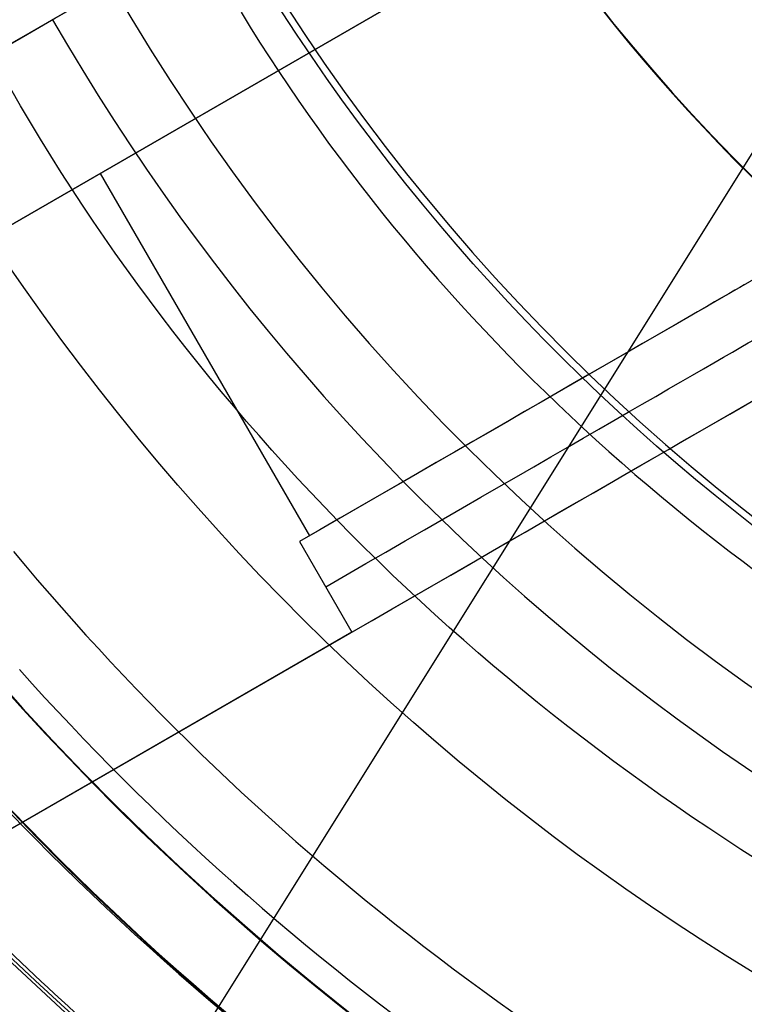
# Model space of a CAD drawing. Extents: x 16051 to 17254, y -2088 to -1046.
# Tile 16 of 62: x 16613 to 16627, y -1746 to -1727. Entities that reach past the tile are written whole.
import ezdxf

# ---------------------------------------------------------------- set-up
doc = ezdxf.new("R2010")
doc.units = 0
doc.layers.get('0').update_dxf_attribs({"linetype": 'CONTINUOUS'})
doc.layers.add('COLOR', color=7, linetype='CONTINUOUS')
doc.layers.add('LUZ', color=7, linetype='CONTINUOUS')

msp = doc.modelspace()

# ---------------------------------------------------------------- linework, layer by layer
for p, q in [((16611.8224454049, -1731.930613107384, 261.0844421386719), (16622.2147502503, -1725.930613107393, 261.0844421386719)), ((16622.2147502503, -1725.930613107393, 258.0844421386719), (16611.8224454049, -1731.930613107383, 258.0844421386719)), ((16611.8224454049, -1731.930613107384, 259.5844421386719), (16622.21475025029, -1725.930613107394, 259.5844421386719)), ((16615.19241998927, -1726.520855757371, 52.53957701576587), (16612.89228913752, -1727.848836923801, 60.71378856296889)), ((16617.01859782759, -1728.930613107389, 261.0844421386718), (16617.01859782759, -1728.930613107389, 258.0844421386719)), ((16614.96543519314, -1730.116007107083, 258.0844421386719), (16618.96543519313, -1737.044210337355, 258.0844421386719)), ((16630.22376544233, -1730.544210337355, 258.0844421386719), (16618.7759877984, -1737.153587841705, 258.0844421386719)), ((16633.82184165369, -1730.776261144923, 261.0844421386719), (16611.30518115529, -1743.776261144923, 261.0844421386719)), ((16626.23192742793, -1732.848899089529, 258.0844421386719), (16626.23192742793, -1732.848899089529, 253.17154534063)), ((16623.88137614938, -1736.515391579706, 261.0844421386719), (16623.88137614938, -1736.515391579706, 256.8894245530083)), ((16618.7759877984, -1737.153587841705, 258.0844421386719), (16619.7759877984, -1738.885638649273, 258.0844421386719)), ((16619.7759877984, -1738.885638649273, 258.0844421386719), (16611.30518115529, -1743.776261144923, 258.0844421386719))]:
    msp.add_line(p, q)
for points in [[(16617.65991106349, -1727.035328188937), (16617.8359309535, -1727.320501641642), (16618.01447099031, -1727.60383477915), (16618.19551063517, -1727.885319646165), (16618.37902934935, -1728.164948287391), (16618.56500659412, -1728.442712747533), (16618.75342183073, -1728.718605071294), (16618.94425452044, -1728.99261730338), (16619.13748412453, -1729.264741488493), (16619.33309010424, -1729.534969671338), (16619.53105192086, -1729.80329389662), (16619.73134903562, -1730.069706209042), (16619.93396090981, -1730.334198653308), (16620.13886700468, -1730.596763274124), (16620.3460467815, -1730.857392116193), (16620.55547970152, -1731.116077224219), (16620.76714522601, -1731.372810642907), (16620.98102281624, -1731.62758441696), (16621.19709193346, -1731.880390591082), (16621.41533203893, -1732.131221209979), (16621.63572259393, -1732.380068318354), (16621.8582430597, -1732.626923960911), (16622.08287289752, -1732.871780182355), (16622.30959156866, -1733.114629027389), (16622.53837853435, -1733.355462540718), (16622.76921325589, -1733.594272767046), (16623.00207519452, -1733.831051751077), (16623.2369438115, -1734.065791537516), (16623.4737985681, -1734.298484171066), (16623.71261892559, -1734.529121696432), (16623.95338434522, -1734.757696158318), (16624.19607428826, -1734.984199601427), (16624.44066821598, -1735.208624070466), (16624.68714558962, -1735.430961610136), (16624.93548587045, -1735.651204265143), (16625.18566851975, -1735.869344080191), (16625.43767299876, -1736.085373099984), (16625.69147876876, -1736.299283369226), (16625.94706529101, -1736.511066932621), (16626.20441202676, -1736.720715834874), (16626.46349843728, -1736.928222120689), (16626.72430398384, -1737.133577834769), (16626.98680812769, -1737.33677502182), (16627.2509903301, -1737.537805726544), (16627.51683005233, -1737.736661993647)], [(16627.52321600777, -1743.238771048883), (16627.21215846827, -1743.039877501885), (16626.90273792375, -1742.838487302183), (16626.59497720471, -1742.634609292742), (16626.28889914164, -1742.428252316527), (16625.98452656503, -1742.219425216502), (16625.68188230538, -1742.008136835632), (16625.38098919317, -1741.794396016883), (16625.08187005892, -1741.578211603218), (16624.78454773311, -1741.359592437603), (16624.48904504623, -1741.138547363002), (16624.19538482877, -1740.91508522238), (16623.90358991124, -1740.689214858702), (16623.61368312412, -1740.460945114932), (16623.3256872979, -1740.230284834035), (16623.03962526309, -1739.997242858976), (16622.75551985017, -1739.76182803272), (16622.47339388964, -1739.524049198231), (16622.193270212, -1739.283915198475), (16621.91517164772, -1739.041434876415), (16621.63912102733, -1738.796617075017), (16621.36514118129, -1738.549470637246), (16621.09325494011, -1738.300004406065), (16620.82348513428, -1738.04822722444), (16620.55585459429, -1737.794147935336), (16620.29038615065, -1737.537775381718), (16620.02710263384, -1737.279118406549), (16619.76602687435, -1737.018185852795), (16619.50718170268, -1736.754986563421), (16619.25058994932, -1736.489529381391), (16618.99627444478, -1736.22182314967), (16618.74425801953, -1735.951876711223), (16618.49456350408, -1735.679698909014), (16618.24721372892, -1735.405298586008), (16618.00223152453, -1735.128684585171), (16617.75963972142, -1734.849865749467), (16617.51946115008, -1734.568850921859), (16617.28171864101, -1734.285648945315), (16617.04643502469, -1734.000268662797), (16616.81363313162, -1733.71271891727), (16616.5833357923, -1733.423008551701), (16616.35556583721, -1733.131146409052), (16616.13034609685, -1732.837141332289), (16615.90769940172, -1732.541002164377), (16615.68764858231, -1732.242737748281), (16615.47021646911, -1731.942356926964), (16615.25542589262, -1731.639868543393), (16615.04329968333, -1731.33528144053), (16614.83386067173, -1731.028604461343), (16614.62713168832, -1730.719846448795), (16614.42313556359, -1730.40901624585), (16614.22189512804, -1730.096122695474), (16614.02343321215, -1729.781174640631), (16613.82777264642, -1729.464180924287), (16613.63493626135, -1729.145150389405), (16613.44494688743, -1728.824091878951), (16613.25782735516, -1728.501014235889)], [(16613.31267911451, -1737.346350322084), (16613.53838535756, -1737.616557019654), (16613.76605661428, -1737.885059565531), (16613.9956775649, -1738.15185022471), (16614.22723288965, -1738.416921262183), (16614.46070726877, -1738.680264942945), (16614.69608538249, -1738.941873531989), (16614.93335191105, -1739.201739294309), (16615.17249153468, -1739.4598544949), (16615.41348893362, -1739.716211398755), (16615.6563287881, -1739.970802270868), (16615.90099577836, -1740.223619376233), (16616.14747458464, -1740.474654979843), (16616.39574988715, -1740.723901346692), (16616.64580636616, -1740.971350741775), (16616.89762870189, -1741.216995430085), (16617.15120157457, -1741.460827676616), (16617.40650966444, -1741.702839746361), (16617.66353765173, -1741.943023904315), (16617.92227021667, -1742.181372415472), (16618.18269203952, -1742.417877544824), (16618.44478780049, -1742.652531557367), (16618.70854217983, -1742.885326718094), (16618.97393985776, -1743.116255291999), (16619.24096551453, -1743.345309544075), (16619.50960383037, -1743.572481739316), (16619.77983948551, -1743.797764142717), (16620.05165716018, -1744.021149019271), (16620.32504153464, -1744.242628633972), (16620.5999772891, -1744.462195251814), (16620.87644910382, -1744.67984113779), (16621.154441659, -1744.895558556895), (16621.4339396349, -1745.109339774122), (16621.71492771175, -1745.321177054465), (16621.99739056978, -1745.531062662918), (16622.28131288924, -1745.738988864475), (16622.56667935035, -1745.94494792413), (16622.85347463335, -1746.148932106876)], [(16613.42411570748, -1739.602809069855), (16613.66599281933, -1739.871640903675), (16613.90981048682, -1740.138681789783), (16614.1555529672, -1740.403923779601), (16614.40320451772, -1740.667358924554), (16614.65274939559, -1740.928979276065), (16614.90417185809, -1741.188776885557), (16615.15745616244, -1741.446743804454), (16615.4125865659, -1741.702872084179), (16615.66954732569, -1741.957153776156), (16615.92832269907, -1742.209580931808), (16616.18889694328, -1742.460145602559), (16616.45125431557, -1742.708839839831), (16616.71537907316, -1742.95565569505), (16616.98125547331, -1743.200585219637), (16617.24886777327, -1743.443620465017), (16617.51820023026, -1743.684753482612), (16617.78923710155, -1743.923976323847), (16618.06196264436, -1744.161281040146), (16618.33636111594, -1744.39665968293), (16618.61241677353, -1744.630104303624), (16618.89011387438, -1744.861606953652), (16619.16943667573, -1745.091159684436), (16619.45036943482, -1745.318754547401), (16619.7328964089, -1745.544383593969), (16620.01700185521, -1745.768038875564), (16620.30267003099, -1745.98971244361), (16620.58988519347, -1746.20939634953)], [(16613.21123233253, -1742.30528145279), (16613.47235819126, -1742.575105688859), (16613.73541774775, -1742.843028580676), (16614.00039465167, -1743.109041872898), (16614.26727255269, -1743.373137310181), (16614.53603510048, -1743.635306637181), (16614.8066659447, -1743.895541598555), (16615.07914873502, -1744.153833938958), (16615.35346712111, -1744.410175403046), (16615.62960475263, -1744.664557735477), (16615.90754527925, -1744.916972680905), (16616.18727235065, -1745.167411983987), (16616.46876961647, -1745.41586738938), (16616.7520207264, -1745.66233064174), (16617.0370093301, -1745.906793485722), (16617.32371907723, -1746.149247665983)]]:
    msp.add_lwpolyline(points)
at = {"extrusion": (0.1124755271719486, -0.1948133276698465, 0.9743700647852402)}
msp.add_lwpolyline([(13532.64591988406, -9598.903855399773), (13532.13537028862, -9598.594887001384), (13531.62682447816, -9598.281222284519), (13531.12034287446, -9597.962880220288), (13530.61598570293, -9597.639880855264), (13530.11381297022, -9597.312245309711), (13529.61388444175, -9596.979995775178), (13529.11625961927, -9596.643155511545), (13528.62099771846, -9596.301748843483), (13528.12815764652, -9595.955801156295), (13527.63779797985, -9595.60533889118), (13527.14997694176, -9595.250389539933), (13526.66475238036, -9594.890981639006), (13526.1821817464, -9594.527144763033), (13525.70232207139, -9594.158909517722), (13525.22522994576, -9593.786307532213), (13524.7509614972, -9593.409371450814), (13524.27957236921, -9593.028134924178), (13523.81111769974, -9592.642632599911), (13523.34565210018, -9592.252900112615), (13522.88322963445, -9591.858974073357), (13522.4239037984, -9591.460892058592), (13521.9677274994, -9591.058692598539), (13521.51475303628, -9590.652415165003), (13521.06503207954, -9590.242100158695), (13520.6186156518, -9589.827788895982), (13520.17555410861, -9589.409523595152), (13519.73589711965, -9588.987347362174), (13519.29969365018, -9588.561304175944), (13518.86699194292, -9588.131438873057), (13518.43783950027, -9587.697797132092), (13518.01228306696, -9587.26042545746), (13517.59036861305, -9586.819371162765), (13517.17214131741, -9586.374682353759), (13516.75764555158, -9585.926407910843), (13516.3469248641, -9585.474597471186), (13515.94002196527, -9585.019301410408), (13515.53697871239, -9584.560570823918), (13515.13783609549, -9584.098457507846), (13514.74263422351, -9583.633013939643), (13514.351412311, -9583.164293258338), (13513.96420866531, -9582.69234924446), (13513.58106067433, -9582.217236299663), (13513.20200479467, -9581.739009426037), (13512.82707654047, -9581.257724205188), (13512.45631047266, -9580.773436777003), (13512.08974018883, -9580.286203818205), (13511.72739831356, -9579.796082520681), (13511.36931648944, -9579.303130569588), (13511.0155253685, -9578.807406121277), (13510.66605460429, -9578.308967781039), (13510.3209328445, -9577.807874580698), (13509.98018772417, -9577.304185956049), (13509.64384585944, -9576.797961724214), (13509.31193284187, -9576.289262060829), (13508.98447323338, -9575.778147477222), (13508.66149056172, -9575.264678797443), (13508.34300731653, -9574.748917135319), (13508.02904494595, -9574.230923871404), (13507.71962385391, -9573.71076062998), (13507.41476339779, -9573.188489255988), (13507.11448188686, -9572.664171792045), (13506.81879658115, -9572.13787045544), (13506.52772369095, -9571.60964761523), (13506.24127837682, -9571.079565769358), (13505.95947475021, -9570.547687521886), (13505.68232587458, -9570.014075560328), (13505.40984376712, -9569.47879263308), (13505.14203940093, -9568.941901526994), (13504.87892270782, -9568.40346504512), (13504.62050258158, -9567.863545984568), (13504.36678688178, -9567.32220711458), (13504.11778243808, -9566.77951115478), (13503.87349505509, -9566.235520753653), (13503.63392951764, -9565.690298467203), (13503.3990895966, -9565.143906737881), (13503.16897805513, -9564.596407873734), (13502.94359665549, -9564.047864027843), (13502.72294616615, -9563.498337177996), (13502.50702636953, -9562.94788910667), (13502.29583607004, -9562.396581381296), (13502.08937310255, -9561.844475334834), (13501.88763434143, -9561.291632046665), (13501.69061570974, -9560.738112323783), (13501.49831218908, -9560.183976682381), (13501.3107178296, -9559.629285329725), (13501.12782576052, -9559.074098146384), (13500.94962820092, -9558.518474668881), (13500.77611647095, -9557.96247407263), (13500.6072810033, -9557.406155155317), (13500.44311135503, -9556.84957632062), (13500.28359621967, -9556.292795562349), (13500.12872343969, -9555.735870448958), (13499.97848001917, -9555.178858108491), (13499.83285213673, -9554.621815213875), (13499.69182515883, -9554.064797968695), (13499.55538365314, -9553.50786209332), (13499.42351140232, -9552.95106281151), (13499.29619141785, -9552.394454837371), (13499.17340595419, -9551.838092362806), (13499.05513652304, -9551.282029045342), (13498.94136390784, -9550.726317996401), (13498.83206817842, -9550.171011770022), (13498.72722870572, -9549.616162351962), (13498.6268241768, -9549.06182114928), (13498.53083260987, -9548.508038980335), (13498.43923136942, -9547.954866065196), (13498.35199718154, -9547.402352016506), (13498.26910614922, -9546.850545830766), (13498.19053376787, -9546.299495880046), (13498.11625494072, -9545.749249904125), (13498.04624399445, -9545.199855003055), (13497.98047469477, -9544.651357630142), (13497.91892026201, -9544.103803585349), (13497.86155338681, -9543.557238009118), (13497.80834624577, -9543.011705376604), (13497.75927051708, -9542.467249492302), (13497.71429739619, -9541.923913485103), (13497.67339761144, -9541.381739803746), (13497.6365414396, -9540.840770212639), (13497.60369872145, -9540.301045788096), (13497.57483887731, -9539.762606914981), (13497.54993092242, -9539.225493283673), (13497.5289434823, -9538.689743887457), (13497.51184480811, -9538.155397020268), (13497.49860279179, -9537.622490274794), (13497.48918498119, -9537.09106054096), (13497.48355859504, -9536.56114400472), (13497.48169053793, -9536.032776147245)], dxfattribs=at)
at = {"extrusion": (0.1124755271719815, -0.194813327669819, 0.974370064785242)}
msp.add_lwpolyline([(13497.48169053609, -9537.311666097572), (13497.48344220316, -9537.823309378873), (13497.48871738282, -9538.336406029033), (13497.49754614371, -9538.850923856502), (13497.50995827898, -9539.366830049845), (13497.52598329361, -9539.88409117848), (13497.54565039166, -9540.402673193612), (13497.56898846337, -9540.922541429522), (13497.59602607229, -9541.443660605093), (13497.62679144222, -9541.965994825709), (13497.66131244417, -9542.489507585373), (13497.69961658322, -9543.01416176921), (13497.74173098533, -9543.539919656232), (13497.78768238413, -9544.066742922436), (13497.83749710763, -9544.594592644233), (13497.89120106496, -9545.123429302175), (13497.948819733, -9545.653212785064), (13498.01037814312, -9546.183902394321), (13498.07590086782, -9546.715456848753), (13498.14541200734, -9547.247834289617), (13498.21893517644, -9547.780992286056), (13498.29649349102, -9548.314887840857), (13498.37810955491, -9548.849477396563), (13498.46380544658, -9549.384716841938), (13498.55360270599, -9549.92056151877), (13498.64752232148, -9550.456966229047), (13498.74558471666, -9550.993885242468), (13498.84780973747, -9551.531272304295), (13498.95421663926, -9552.069080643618), (13499.06482407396, -9552.607262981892), (13499.17965007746, -9553.145771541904), (13499.29871205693, -9553.684558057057), (13499.42202677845, -9554.22357378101), (13499.54961035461, -9554.762769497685), (13499.68147823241, -9555.302095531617), (13499.81764518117, -9555.841501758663), (13499.95812528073, -9556.380937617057), (13500.10293190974, -9556.920352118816), (13500.25207773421, -9557.459693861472), (13500.40557469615, -9557.998911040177), (13500.56343400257, -9558.537951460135), (13500.72566611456, -9559.07676254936), (13500.89228073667, -9559.615291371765), (13501.06328680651, -9560.1534846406), (13501.23869248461, -9560.691288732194), (13501.41850514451, -9561.228649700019), (13501.60273136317, -9561.765513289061), (13501.79137691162, -9562.30182495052), (13501.98444674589, -9562.837529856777), (13502.18194499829, -9563.372572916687), (13502.38387496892, -9563.906898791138), (13502.59023911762, -9564.440451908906), (13502.80103905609, -9564.973176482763), (13503.01627554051, -9565.505016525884), (13503.23594846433, -9566.035915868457), (13503.46005685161, -9566.565818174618), (13503.68859885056, -9567.094666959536), (13503.92157172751, -9567.622405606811), (13504.15897186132, -9568.14897738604), (13504.40079473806, -9568.674325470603), (13504.64703494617, -9569.198392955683), (13504.89768617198, -9569.721122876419), (13505.15274119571, -9570.2424582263), (13505.41219188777, -9570.762341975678), (13505.67602920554, -9571.280717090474), (13505.94424319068, -9571.797526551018), (13506.21682296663, -9572.312713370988), (13506.49375673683, -9572.826220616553), (13506.77503178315, -9573.337991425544), (13507.06063446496, -9573.847969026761), (13507.35055021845, -9574.356096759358), (13507.64476355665, -9574.86231809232), (13507.94325806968, -9575.36657664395), (13508.2460164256, -9575.86881620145), (13508.55302037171, -9576.368980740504), (13508.86425073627, -9576.867014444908), (13509.17968743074, -9577.362861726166), (13509.49930945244, -9577.856467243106), (13509.8230948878, -9578.34777592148), (13510.1510209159, -9578.83673297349), (13510.48306381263, -9579.323283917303), (13510.81919895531, -9579.80737459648), (13511.15940082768, -9580.288951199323), (13511.50364302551, -9580.767960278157), (13511.85189826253, -9581.24434876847), (13512.20413837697, -9581.71806400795), (13512.56033433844, -9582.189053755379), (13512.92045625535, -9582.657266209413), (13513.2844733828, -9583.122650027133), (13513.65235413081, -9583.585154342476), (13514.02406607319, -9584.044728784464), (13514.39957595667, -9584.501323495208), (13514.77884971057, -9584.954889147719), (13515.1618524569, -9585.405376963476), (13515.54854852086, -9585.852738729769), (13515.93890144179, -9586.296926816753), (13516.33287398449, -9586.737894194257), (13516.73042815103, -9587.175594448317), (13517.13152519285, -9587.609981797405), (13517.53612562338, -9588.041011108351), (13517.9441892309, -9588.468637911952), (13518.35567509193, -9588.892818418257), (13518.77054158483, -9589.313509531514), (13519.18874640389, -9589.730668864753), (13519.61024657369, -9590.14425475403), (13520.0349984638, -9590.554226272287), (13520.46295780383, -9590.960543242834), (13520.8940796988, -9591.363166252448), (13521.32831864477, -9591.762056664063), (13521.76562854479, -9592.157176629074), (13522.20596272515, -9592.548489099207), (13522.64927395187, -9592.935957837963), (13523.09551444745, -9593.319547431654), (13523.54463590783, -9593.699223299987), (13523.99658951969, -9594.074951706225), (13524.45132597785, -9594.446699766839), (13524.9087955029, -9594.814435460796), (13525.3689478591, -9595.178127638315), (13525.83173237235, -9595.537746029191), (13526.29709794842, -9595.893261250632), (13526.76499309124, -9596.244644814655), (13527.23536592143, -9596.591869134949), (13527.70816419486, -9596.93490753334), (13528.1833353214, -9597.273734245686), (13528.66082638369, -9597.608324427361), (13529.14058415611, -9597.938654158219), (13529.62255512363, -9598.264700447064), (13530.10668550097, -9598.586441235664), (13530.59292125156, -9598.90385540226)], dxfattribs=at)
at = {"extrusion": (0.1124755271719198, -0.1948133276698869, 0.9743700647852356)}
msp.add_lwpolyline([(13495.1816905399, -9536.032776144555), (13495.18343801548, -9536.552024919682), (13495.18870023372, -9537.072724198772), (13495.19750669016, -9537.59484242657), (13495.20988661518, -9538.118347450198), (13495.22586896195, -9538.643206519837), (13495.24548239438, -9539.169386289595), (13495.26875527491, -9539.696852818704), (13495.29571565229, -9540.225571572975), (13495.32639124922, -9540.755507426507), (13495.36080945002, -9541.286624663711), (13495.39899728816, -9541.818886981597), (13495.44098143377, -9542.352257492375), (13495.48678818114, -9542.886698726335), (13495.53644343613, -9543.42217263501), (13495.58997270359, -9543.958640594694), (13495.64740107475, -9544.496063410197), (13495.70875321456, -9545.03440131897), (13495.77405334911, -9545.573613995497), (13495.84332525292, -9546.113660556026), (13495.91659223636, -9546.654499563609), (13495.99387713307, -9547.196089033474), (13496.0752022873, -9547.738386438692), (13496.16058954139, -9548.281348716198), (13496.25006022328, -9548.82493227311), (13496.34363513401, -9549.369092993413), (13496.44133453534, -9549.913786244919), (13496.54317813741, -9550.458966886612), (13496.64918508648, -9551.004589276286), (13496.75937395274, -9551.550607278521), (13496.87376271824, -9552.096974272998), (13496.99236876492, -9552.643643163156), (13497.11520886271, -9553.190566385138), (13497.24229915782, -9553.737695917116), (13497.37365516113, -9554.284983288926), (13497.50929173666, -9554.832379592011), (13497.64922309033, -9555.379835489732), (13497.79346275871, -9555.927301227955), (13497.94202359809, -9556.474726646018), (13498.09491777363, -9557.022061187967), (13498.25215674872, -9557.569253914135), (13498.4137512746, -9558.116253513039), (13498.57971138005, -9558.66300831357), (13498.75004636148, -9559.20946629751), (13498.92476477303, -9559.75557511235), (13499.10387441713, -9560.301282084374), (13499.28738233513, -9560.846534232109), (13499.47529479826, -9561.391278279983), (13499.66761729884, -9561.935460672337), (13499.86435454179, -9562.47902758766), (13500.06551043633, -9563.021924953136), (13500.27108808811, -9563.56409845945), (13500.48108979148, -9564.10549357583), (13500.6955170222, -9564.646055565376), (13500.9143704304, -9565.18572950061), (13501.13764983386, -9565.724460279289), (13501.36535421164, -9566.262192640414), (13501.59748169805, -9566.7988711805), (13501.83402957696, -9567.334440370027), (13502.07499427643, -9567.868844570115), (13502.32037136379, -9568.402028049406), (13502.57015554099, -9568.933935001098), (13502.82434064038, -9569.464509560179), (13503.08291962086, -9569.993695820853), (13503.34588456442, -9570.521437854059), (13503.61322667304, -9571.047679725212), (13503.88493626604, -9571.572365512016), (13504.16100277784, -9572.095439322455), (13504.44141475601, -9572.61684531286), (13504.72615985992, -9573.136527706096), (13505.01522485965, -9573.654430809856), (13505.3085956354, -9574.170499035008), (13505.60625717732, -9574.684676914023), (13505.90819358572, -9575.196909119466), (13506.2143880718, -9575.707140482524), (13506.5248229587, -9576.21531601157), (13506.83947968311, -9576.721380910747), (13507.15833879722, -9577.22528059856), (13507.48137997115, -9577.726960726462), (13507.80858199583, -9578.226367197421), (13508.13992278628, -9578.723446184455), (13508.47537938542, -9579.218144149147), (13508.81492796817, -9579.71040786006), (13509.15854384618, -9580.20018441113), (13509.50620147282, -9580.687421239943), (13509.85787444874, -9581.172066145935), (13510.21353552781, -9581.65406730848), (13510.5731566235, -9582.133373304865), (13510.93670881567, -9582.609933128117), (13511.30416235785, -9583.083696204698), (13511.6754866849, -9583.554612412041), (13512.05065042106, -9584.022632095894), (13512.42962138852, -9584.48770608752), (13512.81236661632, -9584.949785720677), (13513.19885234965, -9585.408822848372), (13513.58904405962, -9585.86476985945), (13513.98290645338, -9586.317579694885), (13514.38040348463, -9586.767205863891), (13514.78149836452, -9587.213602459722), (13515.18615357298, -9587.656724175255), (13515.5943308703, -9588.09652631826), (13516.0059913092, -9588.5329648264), (13516.42109524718, -9588.965996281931), (13516.83960235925, -9589.3955779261), (13517.26147165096, -9589.821667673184), (13517.68666147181, -9590.244224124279), (13518.11512952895, -9590.66320658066), (13518.54683290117, -9591.07857505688), (13518.98172805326, -9591.490290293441), (13519.41977085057, -9591.898313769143), (13519.86091657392, -9592.302607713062), (13520.30511993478, -9592.70313511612), (13520.75233509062, -9593.099859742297), (13521.20251566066, -9593.492746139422), (13521.65561474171, -9593.881759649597), (13522.1115849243, -9594.26686641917), (13522.57037830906, -9594.648033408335), (13523.03194652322, -9595.025228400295), (13523.49624073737, -9595.39842000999), (13523.96321168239, -9595.767577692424), (13524.43280966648, -9596.13267175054), (13524.90498459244, -9596.493673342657), (13525.37968597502, -9596.85055448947), (13525.85686295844, -9597.203288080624), (13526.33646433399, -9597.551847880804), (13526.81843855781, -9597.896208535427), (13527.30273376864, -9598.236345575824), (13527.78929780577, -9598.57223542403), (13528.27807822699, -9598.903855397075)], dxfattribs=at)
at = {"extrusion": (0.1124755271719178, -0.194813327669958, 0.9743700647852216)}
msp.add_lwpolyline([(13526.43811428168, -9598.90385539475), (13525.97218354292, -9598.56653184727), (13525.50852413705, -9598.225272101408), (13525.0471829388, -9597.880099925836), (13524.58820651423, -9597.531039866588), (13524.13164110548, -9597.178117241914), (13523.67753261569, -9596.821358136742), (13523.22592659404, -9596.460789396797), (13522.77686822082, -9596.096438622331), (13522.33040229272, -9595.72833416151), (13521.8865732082, -9595.356505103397), (13521.44542495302, -9594.980981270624), (13521.00700108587, -9594.601793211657), (13520.57134472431, -9594.218972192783), (13520.13849853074, -9593.83255018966), (13519.70850469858, -9593.44255987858), (13519.2814049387, -9593.049034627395), (13518.85724046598, -9592.652008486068), (13518.43605198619, -9592.25151617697), (13518.01787968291, -9591.847593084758), (13517.60276320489, -9591.440275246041), (13517.19074165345, -9591.029599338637), (13516.78185357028, -9590.61560267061), (13516.3761369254, -9590.198323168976), (13515.97362910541, -9589.777799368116), (13515.574366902, -9589.3540703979), (13515.17838650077, -9588.92717597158), (13514.78572347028, -9588.49715637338), (13514.39641275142, -9588.06405244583), (13514.01048864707, -9587.627905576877), (13513.62798481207, -9587.18875768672), (13513.2489342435, -9586.746651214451), (13512.87336927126, -9586.301629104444), (13512.50132154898, -9585.853734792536), (13512.13282204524, -9585.40301219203), (13511.76790103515, -9584.949505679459), (13511.40658809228, -9584.4932600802), (13511.04891208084, -9584.0343206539), (13510.6949011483, -9583.57273307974), (13510.34458271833, -9583.10854344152), (13509.99798348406, -9582.641798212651), (13509.65512940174, -9582.172544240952), (13509.31604568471, -9581.700828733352), (13508.98075679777, -9581.22669924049), (13508.64928645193, -9580.750203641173), (13508.32165759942, -9580.271390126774), (13507.9978924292, -9579.790307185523), (13507.67801236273, -9579.30700358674), (13507.36203805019, -9578.82152836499), (13507.049989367, -9578.33393080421), (13506.74188541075, -9577.844260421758), (13506.43774449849, -9577.352566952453), (13506.13758416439, -9576.858900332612), (13505.84142115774, -9576.363310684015), (13505.54927144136, -9575.865848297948), (13505.26115019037, -9575.36656361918), (13504.97707179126, -9574.865507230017), (13504.69704984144, -9574.36272983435), (13504.42109714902, -9573.85828224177), (13504.14922573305, -9573.352215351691), (13503.88144682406, -9572.844580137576), (13503.61777086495, -9572.33542763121), (13503.35820751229, -9571.824808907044), (13503.10276563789, -9571.312775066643), (13502.85145333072, -9570.799377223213), (13502.60427789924, -9570.28466648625), (13502.36124587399, -9569.76869394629), (13502.12236301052, -9569.251510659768), (13501.88763429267, -9568.733167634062), (13501.65706393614, -9568.213715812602), (13501.43065539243, -9567.693206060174), (13501.20841135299, -9567.171689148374), (13500.99033375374, -9566.649215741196), (13500.77642377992, -9566.125836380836), (13500.56668187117, -9565.601601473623), (13500.36110772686, -9565.076561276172), (13500.15970031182, -9564.550765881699), (13499.96245786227, -9564.024265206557), (13499.76937789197, -9563.497108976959), (13499.58045719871, -9562.969346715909), (13499.39569187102, -9562.441027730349), (13499.21507729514, -9561.912201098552), (13499.03860816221, -9561.3829156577), (13498.86627847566, -9560.853219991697), (13498.69808155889, -9560.32316241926), (13498.53401006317, -9559.792790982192), (13498.37405597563, -9559.262153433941), (13498.21821062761, -9558.731297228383), (13498.06646470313, -9558.20026950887), (13497.91880824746, -9557.66911709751), (13497.77523067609, -9557.137886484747), (13497.63572078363, -9556.606623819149), (13497.50026675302, -9556.07537489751), (13497.36885616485, -9555.54418515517), (13497.24147600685, -9555.01309965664), (13497.1181126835, -9554.482163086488), (13496.99875202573, -9553.95141974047), (13496.88337930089, -9553.420913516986), (13496.77197922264, -9552.89068790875), (13496.6645359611, -9552.360785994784), (13496.56103315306, -9551.831250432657), (13496.46145391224, -9551.30212345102), (13496.3657808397, -9550.773446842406), (13496.2739960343, -9550.245261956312), (13496.18608110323, -9549.717609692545), (13496.10201717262, -9549.190530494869), (13496.02178489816, -9548.664064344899), (13495.94536447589, -9548.1382507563), (13495.87273565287, -9547.613128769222), (13495.80387773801, -9547.08873694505), (13495.73876961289, -9546.565113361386), (13495.6773897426, -9546.042295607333), (13495.6197161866, -9545.520320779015), (13495.56572660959, -9544.9992254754), (13495.51539829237, -9544.479045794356), (13495.46870814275, -9543.959817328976), (13495.42563270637, -9543.441575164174), (13495.38614817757, -9542.92435387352), (13495.35023041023, -9542.40818751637), (13495.31785492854, -9541.893109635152), (13495.28899693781, -9541.37915325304), (13495.26363133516, -9540.866350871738), (13495.24173272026, -9540.354734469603), (13495.2232754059, -9539.844335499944), (13495.20823342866, -9539.3351848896), (13495.19658055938, -9538.82731303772), (13495.18829031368, -9538.320749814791), (13495.18333596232, -9537.81552456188), (13495.18169054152, -9537.311666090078)], dxfattribs=at)
at = {"extrusion": (0, 0, -1)}
for centre, radius, start, end in [((-16652.00356566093, -1705.267930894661, -89.37470231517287), 70.9424557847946, 329.9999999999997, 149.9999999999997), ((-16652.00356566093, -1705.267930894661, -46.50000292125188), 70.9424557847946, 329.9999999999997, 149.9999999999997), ((-16652.00356566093, -1705.267930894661, -259.6250029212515), 65.00000000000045, 330.0000000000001, 149.9999999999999), ((-16652.00356566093, -1705.267930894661, -259.6250029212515), 64, 329.9999999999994, 149.9999999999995), ((-16652.00356566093, -1705.267930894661, -88.12500292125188), 52.0912327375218, 329.9999999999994, 149.9999999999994), ((-16652.00356566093, -1705.267930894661, -62.12500292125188), 47.0345567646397, 330.0000000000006, 150.0000000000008), ((-16652.00356566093, -1705.267930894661, -89.37470231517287), 70.94245578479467, 149.9999999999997, 329.9999999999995), ((-16652.00356566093, -1705.267930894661, -46.50000292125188), 70.94245578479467, 149.9999999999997, 329.9999999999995), ((-16652.00356566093, -1705.267930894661, -259.6250029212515), 65.00000000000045, 150.0000000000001, 329.9999999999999), ((-16652.00356566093, -1705.267930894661, -259.6250029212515), 64, 149.9999999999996, 329.9999999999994), ((-16652.00356566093, -1705.267930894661, -88.12500292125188), 52.09123273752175, 149.9999999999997, 329.9999999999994), ((-16652.00356566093, -1705.267930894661, -62.12500292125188), 47.0345567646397, 150.0000000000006, 330.0000000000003), ((-16652.00356566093, -1705.267930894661, -199.6250029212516), 39.9999999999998, 150.0000000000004, 330.0000000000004), ((-16652.00356566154, -1705.267930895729, -218.0844421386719), 25.00000000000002, 243.4398127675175, 27.31636115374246)]:
    msp.add_arc(centre, radius, start, end, dxfattribs=at)
for centre, radius, start, end in [((16652.00356566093, -1705.267930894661, 89.37470231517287), 73.2424557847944, 30.0000000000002, 210.0000000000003), ((16652.00356570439, -1705.267930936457, 88.63012703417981), 71.44457953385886, 30.0000000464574, 209.9999999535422), ((16652.00356566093, -1705.267930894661, 89.05580518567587), 71.21139006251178, 29.99999999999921, 209.9999999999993), ((16652.00356566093, -1705.267930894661, 245.6831232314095), 64.99999999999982, 29.99999999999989, 209.9999999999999), ((16652.00356566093, -1705.267930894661, 245.6831232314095), 63.99999999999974, 30.00000000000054, 210.0000000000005), ((16652.00356566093, -1705.267930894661, 211.3914713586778), 58.01326896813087, 30.00000000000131, 209.9999999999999), ((16652.00356566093, -1705.267930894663, 212.0545527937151), 57.26209357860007, 30.000000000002, 209.9999999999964), ((16652.00356566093, -1705.267930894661, 67.12500292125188), 53.58193971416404, 30.00000000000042, 210.0000000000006), ((16652.00356566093, -1705.267930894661, 65.62055118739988), 53.58193971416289, 29.99999999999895, 209.9999999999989), ((16652.00356566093, -1705.267930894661, 67.12500292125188), 52.09123273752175, 30.00000000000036, 210.0000000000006), ((16652.00356566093, -1705.267930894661, 77.62500292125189), 52.09123273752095, 29.99999999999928, 209.9999999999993), ((16652.00356566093, -1705.267930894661, 89.37470231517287), 73.2424557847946, 210.0000000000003, 30.00000000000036), ((16652.00356564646, -1705.267930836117, 88.63012703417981), 71.4445795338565, 210.0000000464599, 29.99999995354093), ((16652.00356566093, -1705.267930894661, 89.05580518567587), 71.21139006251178, 209.9999999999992, 29.99999999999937), ((16652.00356566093, -1705.267930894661, 245.6831232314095), 65.00000000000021, 209.9999999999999, 29.99999999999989), ((16652.00356566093, -1705.267930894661, 245.6831232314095), 64.00000000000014, 210.0000000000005, 30.00000000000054), ((16652.00356566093, -1705.267930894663, 211.3914713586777), 58.01326896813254, 209.999999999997, 30.00000000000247), ((16652.00356566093, -1705.267930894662, 212.0545527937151), 57.26209357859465, 209.9999999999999, 30.00000000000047), ((16652.00356566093, -1705.267930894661, 67.12500292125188), 53.5819397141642, 210.0000000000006, 30.00000000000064), ((16652.00356566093, -1705.267930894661, 65.62055118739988), 53.5819397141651, 210.0000000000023, 30.00000000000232), ((16652.00356566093, -1705.267930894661, 67.12500292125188), 52.0912327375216, 210.0000000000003, 30.00000000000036), ((16652.00356566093, -1705.267930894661, 77.62500292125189), 52.09123273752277, 210.0000000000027, 30.00000000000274), ((16652.00356566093, -1705.267930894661, 105.1250029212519), 43.8181587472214, 209.9999999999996, 29.99999999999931), ((16652.00356566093, -1705.267930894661, 52.53957701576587), 42.50584972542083, 210, 30.00000000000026), ((16652.00356566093, -1705.267930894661, 200.6250029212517), 39.8744380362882, 209.999999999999, 29.99999999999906), ((16652.00356566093, -1705.267930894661, 68.68735261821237), 73.24245578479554, 211.1713425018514, 311.592304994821), ((16652.00356566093, -1705.267930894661, 67.93735261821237), 70.94245578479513, 213.8367835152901, 313.7266063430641)]:
    msp.add_arc(centre, radius, start, end)
at = {"extrusion": (0.1124756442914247, -0.1948133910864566, 0.9743700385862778)}
msp.add_arc((13568.79471238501, -9536.965701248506, 2269.022187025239), 56.00000007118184, 154.6725833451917, 205.4263646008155, dxfattribs=at)
at = {"extrusion": (-0.112475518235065, 0.1948133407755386, -0.974370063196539)}
msp.add_arc((-13568.79837357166, -9536.96101192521, -2269.934135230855), 56.00000007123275, 334.573587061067, 25.32742621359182, dxfattribs=at)
at = {"extrusion": (0.4999999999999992, -0.8660254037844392, -7.771561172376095e-16)}
msp.add_arc((13536.55320455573, 231.7412435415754, 9802.807131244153), 32.12905823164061, 180.0000000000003, 255.5754665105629, dxfattribs=at)
at = {"extrusion": (0.5000000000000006, -0.8660254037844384, 3.632277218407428e-16)}
msp.add_arc((13536.55320455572, 231.7412435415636, 9802.807131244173), 33.12905823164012, 179.9999999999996, 255.7959760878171, dxfattribs=at)
at = {"extrusion": (-0.4999999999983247, 0.8660254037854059, -6.35107302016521e-12)}
msp.add_arc((-13524.94961963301, 93.01398546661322, -9802.807131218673), 12.11589143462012, 56.2562955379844, 88.37475384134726, dxfattribs=at)
at = {"extrusion": (0.5000000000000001, -0.8660254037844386, 4.547473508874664e-14)}
msp.add_arc((13523.70539131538, 248.0844421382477, 9813.807131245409), 9.999999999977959, 11.04935407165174, 90, dxfattribs=at)
at = {"extrusion": (-0.5000000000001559, 0.8660254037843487, 0)}
msp.add_arc((-13523.70539131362, 248.0844421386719, -9814.80713124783), 10, 90, 168.9506459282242, dxfattribs=at)
at = {"extrusion": (-0.5000000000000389, 0.8660254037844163, -8.701372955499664e-15)}
msp.add_arc((-13523.70539131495, 248.0844421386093, -9815.807131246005), 9.999999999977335, 90, 168.9506459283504, dxfattribs=at)
at = {"extrusion": (0.06896083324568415, -0.1194436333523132, 0.9904431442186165)}
msp.add_arc((13569.1722309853, -9700.028221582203, 1414.509568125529), 56.37400303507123, 195.6113347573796, 201.3688500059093, dxfattribs=at)
at = {"layer": 'COLOR', "extrusion": (0, 0, -1)}
for centre, radius, start, end in [((-16652.00357279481, -1705.267947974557, 10.54089386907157), 152.392098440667, 333.3815781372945, 153.3815781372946), ((-16652.00357279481, -1705.267947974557, -18.68835025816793), 83.81579491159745, 333.3815781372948, 153.3815781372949), ((-16652.00357279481, -1705.267947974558, -33.3991820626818), 73.00000000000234, 63.38157813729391, 243.3815781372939), ((-16652.00357279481, -1705.267947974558, -43.50000292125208), 75.00000000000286, 63.38157813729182, 243.3815781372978), ((-16652.00357279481, -1705.267947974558, -32.97295255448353), 75.00000000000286, 63.38157813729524, 243.3815781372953), ((-16652.00357279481, -1705.267947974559, -43.50000292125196), 73.00000000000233, 63.3815781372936, 243.3815781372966), ((-16652.00357279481, -1705.267947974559, -43.50000292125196), 73.00000000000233, 63.3815781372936, 243.3815781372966), ((-16652.00357279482, -1705.267947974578, -26.2000005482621), 61.09154780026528, 333.3815781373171, 153.3815781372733), ((-16652.00357279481, -1705.267947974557, 10.54089386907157), 152.3920984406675, 153.3815781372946, 333.3815781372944), ((-16652.01167515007, -1705.263905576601, -28.2000005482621), 59.50000000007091, 333.3815781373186, 153.3815781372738), ((-16652.01167515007, -1705.263905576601, -26.2000005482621), 59.50000000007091, 333.3815781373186, 153.3815781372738), ((-16652.01167515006, -1705.263905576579, -27.2000005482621), 59.5000000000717, 333.3815781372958, 153.3815781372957), ((-16652.00357279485, -1705.267947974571, -22.44590218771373), 75.0000000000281, 333.3815781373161, 63.38157813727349), ((-16652.00357279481, -1705.267947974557, -43.50000292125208), 75.0000000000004, 243.3815781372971, 63.38157813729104), ((-16652.00357279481, -1705.267947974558, -32.97295255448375), 74.99999999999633, 243.3815781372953, 63.38157813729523), ((-16652.00357279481, -1705.267947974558, -33.39918206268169), 72.99999999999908, 243.3815781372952, 63.38157813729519), ((-16652.0035727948, -1705.267947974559, -43.50000292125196), 73.00000000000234, 243.3815781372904, 63.38157813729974), ((-16652.0035727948, -1705.267947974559, -43.50000292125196), 73.00000000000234, 243.3815781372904, 63.38157813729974), ((-16652.00357279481, -1705.267947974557, -18.68835025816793), 83.81579491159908, 153.3815781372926, 333.3815781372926), ((-16652.00357279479, -1705.267947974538, -26.2000005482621), 61.09154780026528, 153.381578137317, 333.3815781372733), ((-16652.01167515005, -1705.263905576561, -28.2000005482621), 59.50000000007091, 153.3815781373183, 333.3815781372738), ((-16652.01167515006, -1705.263905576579, -27.2000005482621), 59.50000000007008, 153.3815781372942, 333.3815781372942), ((-16652.01167515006, -1705.263905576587, -38.60000054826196), 32.49999999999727, 216.0269384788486, 330.7362177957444), ((-16652.00357279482, -1705.26794797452, -22.44590218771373), 75.00000000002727, 243.3815781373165, 333.3815781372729)]:
    msp.add_arc(centre, radius, start, end, dxfattribs=at)
at = {"layer": 'COLOR'}
for centre, radius, start, end in [((16652.00357279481, -1705.267947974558, -35.79999945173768), 153, 26.61842186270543, 206.618421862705), ((16652.00357279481, -1705.267947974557, -11.46081713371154), 152.9999999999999, 26.61842186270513, 206.6184218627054), ((16652.00357279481, -1705.267947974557, -23.63040829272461), 153.0000000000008, 26.61842186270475, 206.6184218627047), ((16652.00357279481, -1705.267947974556, -10.90949982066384), 152.834295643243, 26.61842186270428, 206.6184218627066), ((16652.00357279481, -1705.267947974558, -35.79999945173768), 150, 26.61842186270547, 206.618421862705), ((16652.00357279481, -1705.267947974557, -11.46081713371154), 153, 206.6184218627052, 26.6184218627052), ((16652.00357279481, -1705.267947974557, -35.79999945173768), 153, 206.6184218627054, 26.61842186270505), ((16652.00357279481, -1705.267947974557, -23.63040829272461), 153.0000000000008, 206.618421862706, 26.61842186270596), ((16652.00357279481, -1705.267947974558, -10.90949982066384), 152.8342956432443, 206.6184218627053, 26.61842186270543), ((16652.00357279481, -1705.267947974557, -35.79999945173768), 150, 206.6184218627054, 26.61842186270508), ((16652.01167515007, -1705.263905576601, 26.2000005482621), 59.50000000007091, 206.6184218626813, 26.61842186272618), ((16652.01167515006, -1705.263905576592, 30.300000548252), 35.0000000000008, 206.6184218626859, 26.6184218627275), ((16652.01167515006, -1705.263905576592, 38.60000054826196), 35.0000000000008, 206.6184218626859, 26.6184218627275), ((16652.01167515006, -1705.263905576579, 34.45000054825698), 34.99999999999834, 206.6184218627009, 26.61842186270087), ((16652.01167515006, -1705.263905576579, 33.40000054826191), 32.40923366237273, 218.6082775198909, 314.6285662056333), ((16652.01167515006, -1705.263905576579, 28.20000054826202), 32.31846732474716, 218.7802084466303, 314.4566352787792), ((16652.00357279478, -1705.267947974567, 30.30000054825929), 61.50000000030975, 208.4522148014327, 249.7905269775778), ((16652.00357279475, -1705.267947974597, 28.20000054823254), 61.50000000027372, 208.4522148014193, 249.7905269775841), ((16652.00357279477, -1705.267947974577, 29.2500005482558), 61.50000000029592, 208.4522148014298, 249.7905269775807), ((16652.00357279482, -1705.267947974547, 23.29836120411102), 73.00000000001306, 208.2101890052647, 250.0317739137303)]:
    msp.add_arc(centre, radius, start, end, dxfattribs=at)
at = {"layer": 'LUZ'}
for p, q in [((16725.34998491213, -1572.99222711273, -34.04999945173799), (16565.27904479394, -1829.184931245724, -34.04999945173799)), ((16725.34998491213, -1572.992227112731, -32.549999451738), (16565.27904479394, -1829.184931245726, -32.549999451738))]:
    msp.add_line(p, q, dxfattribs=at)

doc.saveas('drawing.dxf')
